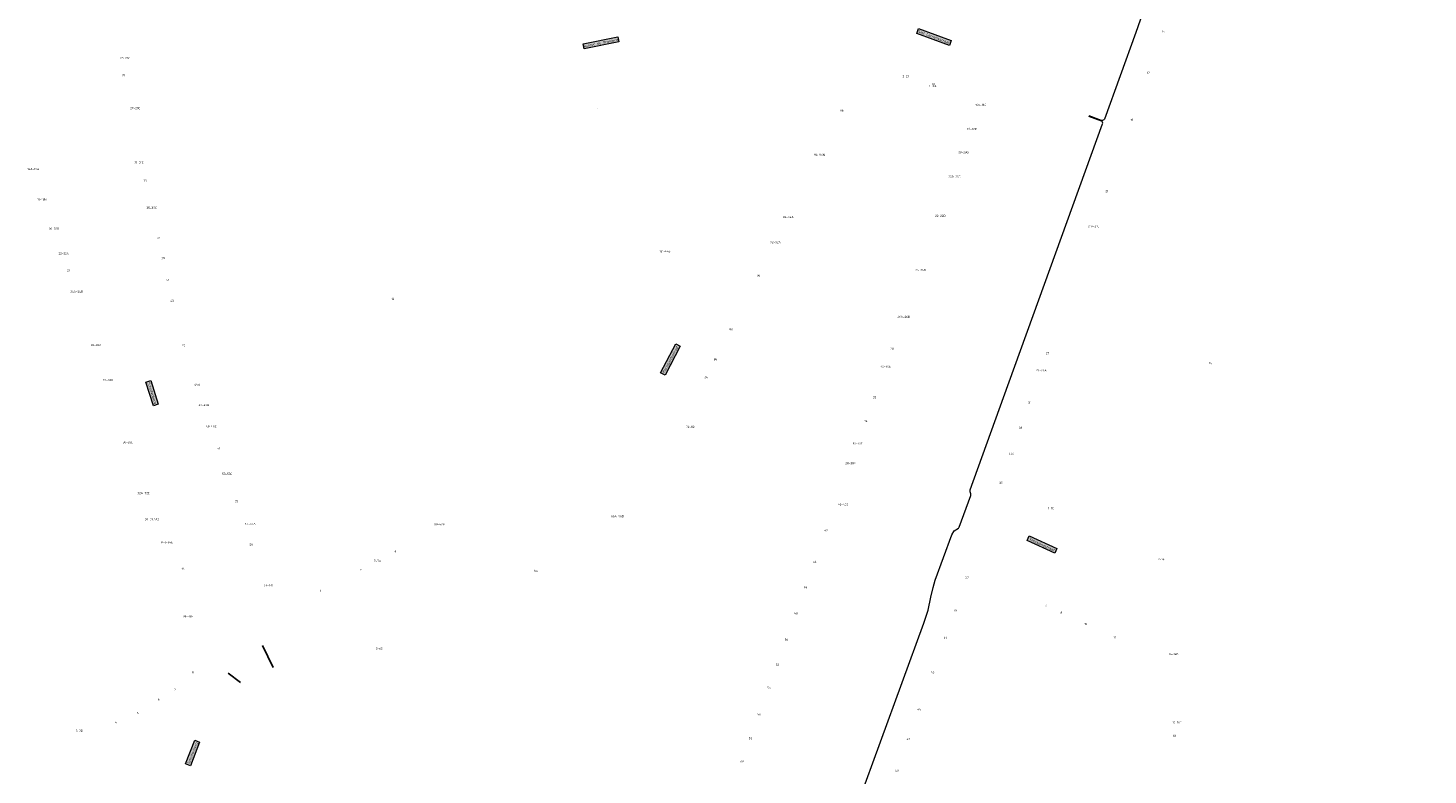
# Model space of a CAD drawing. Header units: metres. Extents: x 196669 to 197684, y 355211 to 356669.
# Tile 14 of 18: x 197025 to 197349, y 355754 to 355927. Entities that reach past the tile are written whole.
import ezdxf
from ezdxf.enums import TextEntityAlignment as Align
from ezdxf.lldxf.tags import DXFTag

# ---------------------------------------------------------------- set-up
doc = ezdxf.new("R2010")
doc.units = ezdxf.units.M
doc.layers.get('Defpoints').update_dxf_attribs({"color": 151})
for name, color, linetype, lineweight in [('B-WE-KL-DATA_KOPPELKABEL_GLASVEZEL-G', 104, 'KL-GLASVEZEL-N', 20), ('B-WE-OG-BEBOUWING_HUISNUMMER-T35', 252, 'Continuous', 9), ('B-WE-OG-BEBOUWING_STRAATNAAM-T35', 7, 'Continuous', 9)]:
    doc.layers.add(name, color=color, linetype=linetype, lineweight=lineweight)
doc.styles.add('NLCS-ISO-M200-T25', font='NLCS-ISO.ttf', dxfattribs={"height": 0.5})
doc.styles.add('NLCS-ISO-M200-T30', font='NLCS-ISO.ttf', dxfattribs={"height": 0.6})
doc.styles.get("Standard").update_dxf_attribs({"font": 'Microsoft JhengHei.ttf'})
tags = doc.linetypes.add('KL-GLASVEZEL-N', pattern='A,4,-1,[101,NLCS.SHX,S=0.5,R=0,X=0,Y=0],-1,4,-1,["G",Standard,S=1,R=0,X=-0.25,Y=-0.5],-1.5', length=12.5).pattern_tags.tags
tags[18] = DXFTag(74, 10)

# ---------------------------------------------------------------- blocks, each defined once
blk = doc.blocks.new('*U32')
at = {"layer": 'Defpoints'}
blk.add_lwpolyline([(-1.78, 0), (1.78, 0)], dxfattribs=at)

msp = doc.modelspace()

# ---------------------------------------------------------------- linework, layer by layer
at = {"layer": 'B-WE-KL-DATA_KOPPELKABEL_GLASVEZEL-G', "ltscale": 0.2, "flags": 128}
for points in [[(197344.768, 356101.675), (197344.874, 356101.649, 0.4089545), (197345.479, 356102.003), (197345.995, 356103.912, -0.4154402), (197346.61, 356104.263), (197349.042, 356103.594, -0.3497108), (197349.409, 356103.091), (197349.317, 356100.954), (197346.368, 356092.283), (197343.421, 356083.639), (197340.69, 356079.722), (197335.305, 356071.997), (197331.866, 356064.171), (197327.645, 356052.807), (197327.365, 356051.489), (197323.592, 356040.98), (197321.872, 356036.097), (197319.991, 356031.659), (197318.234, 356026.67), (197314.649, 356017.758), (197308.129, 355999.745), (197291.304, 355951.755), (197287.321, 355940.739), (197283.701, 355931.458), (197281.681, 355925.726), (197274.413, 355905.693, -0.4155671), (197273.77, 355905.395), (197270.877, 355906.459)], [(197174.004, 355684.592), (197174.875, 355683.971), (197175.84, 355682.495), (197176.648, 355682.32), (197183.96, 355685.204), (197185.684, 355686.264), (197189.765, 355687.937), (197192.296, 355689.056), (197199.568, 355692.299), (197201.989, 355693.184), (197206.005, 355693.825), (197205.754, 355696.493), (197205.507, 355697.928), (197205.38, 355699.028), (197205.253, 355700.131), (197205.121, 355701.918), (197205.136, 355710.249), (197205.405, 355711.806), (197205.842, 355714.341), (197207.032, 355718.437), (197207.474, 355720.082), (197232.586, 355788.87), (197233.536, 355791.867), (197234.224, 355794.924), (197234.706, 355797.171), (197235.225, 355798.819), (197239.03, 355809.337), (197239.615, 355810.274), (197240.564, 355810.907, 0.1588468), (197240.756, 355811.15), (197243.459, 355818.497, 0.1911488), (197243.448, 355818.866), (197243.271, 355819.274), (197243.293, 355819.665, -0.0722563), (197243.322, 355819.806), (197251.008, 355841.184), (197274.004, 355904.565, 0.4128613), (197273.706, 355905.205), (197270.808, 355906.272)]]:
    msp.add_lwpolyline(points, format="xyb", dxfattribs=at)
at = {"layer": 'Defpoints'}
msp.add_lwpolyline([(197081.772, 355778.575), (197079.32, 355783.706)], dxfattribs=at)

# ---------------------------------------------------------------- block references
at = {"rotation": 323.5474327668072}
msp.add_blockref('*U32', (197072.735, 355776.197), dxfattribs=at)

# ---------------------------------------------------------------- texts
at = {"layer": 'B-WE-OG-BEBOUWING_HUISNUMMER-T35', "style": 'NLCS-ISO-M200-T25'}
for s, p in [('15', (197288.055, 355926.025)), ('23-23c', (197047.421, 355919.838)), ('25', (197047.106, 355915.827)), ('2-2J', (197228.385, 355915.649)), ('17', (197284.573, 355916.424)), ('4-4A', (197234.654, 355913.341)), ('18', (197234.849, 355913.732)), ('27-29C', (197049.794, 355908.22)), ('1', (197157.024, 355908.076)), ('98', (197213.524, 355907.655)), ('16A-16C', (197245.729, 355908.994)), ('19', (197280.762, 355905.515)), ('18-18B', (197243.704, 355903.419)), ('20-20G', (197241.741, 355898.015)), ('31-31C', (197050.66, 355895.642)), ('96-96N', (197208.376, 355897.418)), ('14A-16A', (197026.176, 355894.123)), ('33', (197052.08, 355891.415)), ('20B-20D', (197239.679, 355892.337)), ('21', (197274.987, 355888.997)), ('18-18B', (197028.137, 355887.106)), ('35-35C', (197053.6, 355885.121)), ('94-94A', (197201.135, 355883.011)), ('22-22D', (197236.389, 355883.28)), ('20-20B', (197030.958, 355880.283)), ('37', (197055.248, 355878.233)), ('21A-21C', (197271.903, 355880.858)), ('131-443', (197172.552, 355875.058)), ('92-92A', (197198.166, 355877.149)), ('22-22A', (197033.218, 355874.538)), ('39', (197056.254, 355873.48)), ('24', (197034.408, 355870.612)), ('41', (197057.319, 355868.44)), ('90', (197194.242, 355869.419)), ('24-24B', (197231.821, 355870.702)), ('24A-24B', (197036.231, 355865.726)), ('43', (197058.348, 355863.57)), ('12', (197109.507, 355864.029)), ('26A-26B', (197227.883, 355859.86)), ('88', (197187.867, 355856.964)), ('26-26A', (197040.705, 355853.353)), ('45', (197061, 355853.234)), ('28', (197225.209, 355852.497)), ('86', (197184.27, 355850.042)), ('27', (197261.255, 355851.451)), ('25', (197298.945, 355849.086)), ('84', (197182.092, 355845.876)), ('30-30A', (197223.69, 355848.313)), ('29-29A', (197259.776, 355847.471)), ('28-28D', (197043.469, 355845.237)), ('45A', (197064.174, 355844.151)), ('47-47D', (197065.726, 355839.445)), ('32', (197221.125, 355841.252)), ('31', (197257.101, 355840)), ('49-49C', (197067.398, 355834.454)), ('70-82', (197178.43, 355834.37)), ('34', (197219.113, 355835.713)), ('33', (197255.003, 355834.135)), ('30-30C', (197048.063, 355830.796)), ('36-36C', (197217.235, 355830.542)), ('51', (197069.093, 355829.396)), ('33A', (197252.872, 355828.171)), ('53-53C', (197071.102, 355823.474)), ('38-38F', (197215.566, 355825.947)), ('35', (197250.446, 355821.382)), ('32A-32E', (197051.724, 355819.017)), ('55', (197073.248, 355817.155)), ('66A-66D', (197161.566, 355813.681)), ('40-40E', (197213.812, 355816.37)), ('1-1C', (197262.01, 355815.528)), ('34-34/A3', (197053.678, 355812.976)), ('57-57A', (197076.456, 355811.865)), ('99-429', (197120.261, 355811.778)), ('42', (197209.911, 355810.378)), ('34B-34E', (197057.071, 355807.615)), ('59', (197076.652, 355807.022)), ('9', (197110.099, 355805.423)), ('7-7F', (197287.578, 355803.679)), ('36', (197060.867, 355801.508)), ('5', (197102.017, 355801.354)), ('7-7A', (197105.933, 355803.313)), ('64', (197142.666, 355801.055)), ('44', (197207.283, 355803.141)), ('63-137', (197080.683, 355797.637)), ('46', (197205.131, 355797.215)), ('37', (197242.566, 355799.458)), ('1', (197092.762, 355796.362)), ('48', (197202.933, 355791.163)), ('39', (197239.804, 355791.763)), ('6', (197260.92, 355792.916)), ('8', (197264.437, 355791.295)), ('38-38F', (197062.02, 355790.454)), ('10', (197270.097, 355788.685)), ('50', (197200.72, 355785.07)), ('41', (197237.514, 355785.481)), ('12', (197276.85, 355785.571)), ('2-62', (197106.314, 355782.994)), ('14-14K', (197290.466, 355781.736)), ('52', (197198.618, 355779.284)), ('8', (197063.122, 355777.469)), ('43', (197234.61, 355777.513)), ('6', (197055.227, 355771.221)), ('7', (197058.98, 355773.448)), ('54', (197196.665, 355773.907)), ('5', (197050.386, 355768.066)), ('45', (197231.474, 355768.908)), ('4', (197045.3, 355765.896)), ('56', (197194.425, 355767.739)), ('16-16E', (197291.245, 355765.872)), ('3-3B', (197036.829, 355763.932)), ('58', (197192.417, 355762.212)), ('47', (197228.963, 355762.018)), ('18', (197290.659, 355762.758)), ('60', (197190.466, 355756.84)), ('49', (197226.298, 355754.704))]:
    msp.add_text(s, height=0.5, dxfattribs=at).set_placement(p, align=Align.MIDDLE)
at = {"layer": 'B-WE-OG-BEBOUWING_STRAATNAAM-T35', "char_height": 0.6, "attachment_point": 2, "style": 'NLCS-ISO-M200-T30', "bg_fill": 17, "box_fill_scale": 1.5, "bg_fill_color": 256, "bg_fill_true_color": 14737364, "bg_fill_transparency": 0}
for s, insert, width, rotation in [('Achter de Oranjerie', (197157.715, 355923.659), 7.60511, 11.6), ('Sint Cornelisstraat', (197235.016, 355924.995), 7.44621, 339.8), ('Mariagardestraat', (197173.548, 355850.117), 6.97831, 62.2), ('Schuitenberg', (197054.004, 355842.263), 5.15078, 287.4), ('Veeladingstraat', (197260.066, 355807.364), 6.44607, 335.2)]:
    msp.add_mtext(s, dxfattribs=dict(at, insert=insert, width=width, rotation=rotation))
at = {"layer": 'B-WE-OG-BEBOUWING_STRAATNAAM-T35', "insert": (197062.807, 355758.892), "char_height": 0.6, "attachment_point": 2, "rotation": 69, "style": 'NLCS-ISO-M200-T30', "bg_fill": 17, "box_fill_scale": 1.5, "bg_fill_color": 256, "bg_fill_true_color": 14737364, "bg_fill_transparency": 0}
msp.add_mtext('Schuitenberg', dxfattribs=at)

doc.saveas('drawing.dxf')
